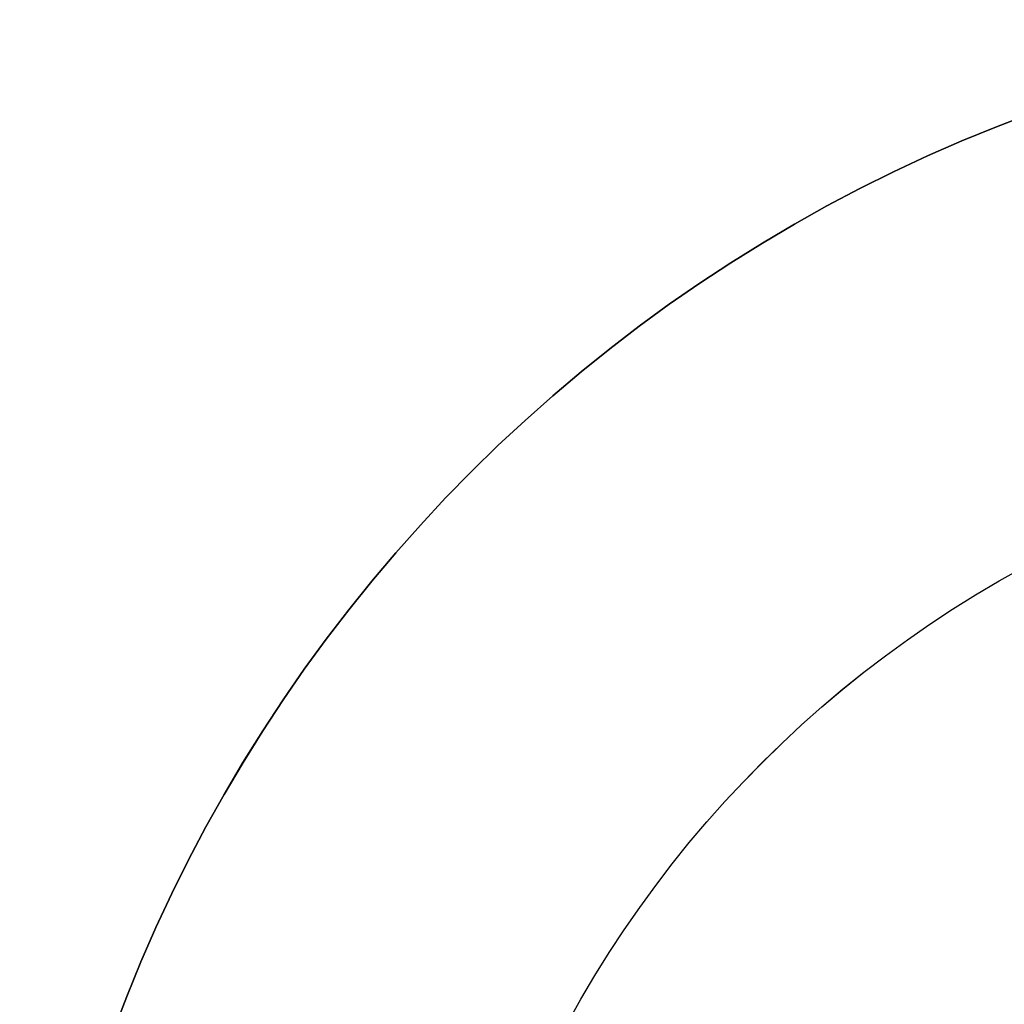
# Model space of a CAD drawing. Extents: x -3378 to 3007, y -425 to 173.
# Tile 180 of 256: x -1085 to -1075, y 79 to 89. Entities that reach past the tile are written whole.
import ezdxf

# ---------------------------------------------------------------- set-up
doc = ezdxf.new("R2010")
doc.units = 0
doc.layers.add('PREDEFINITO', color=7, linetype='CONTINUOUS')

msp = doc.modelspace()

# ---------------------------------------------------------------- linework, layer by layer
at = {"layer": 'PREDEFINITO'}
for centre, radius in [((-1069.7206, 74.001, 1255), 15), ((-1069.7206, 74.001, 3155), 15), ((-1069.7206, 74.001, 2205), 15), ((-1069.7206, 74.001, 1235), 11), ((-1069.7206, 74.001, 1239), 11), ((-1069.7206, 74.001, 1237), 11), ((-1069.7205, 74.001, 3175), 11), ((-1069.7205, 74.001, 3171), 11), ((-1069.7205, 74.001, 3173), 11)]:
    msp.add_circle(centre, radius, dxfattribs=at)
at = {"layer": 'PREDEFINITO', "extrusion": (-1.51582e-14, -1.51582e-14, -1)}
for centre in [(1069.7206, 74.001, -1255), (1069.7206, 74.001, -1235), (1069.7206, 74.001, -1245)]:
    msp.add_circle(centre, 15, dxfattribs=at)
at = {"layer": 'PREDEFINITO', "extrusion": (1.51582e-14, 1.51582e-14, -1)}
for centre in [(1069.7205, 74.001, -3155), (1069.7205, 74.001, -3175), (1069.7205, 74.001, -3165)]:
    msp.add_circle(centre, 15, dxfattribs=at)

doc.saveas('drawing.dxf')
